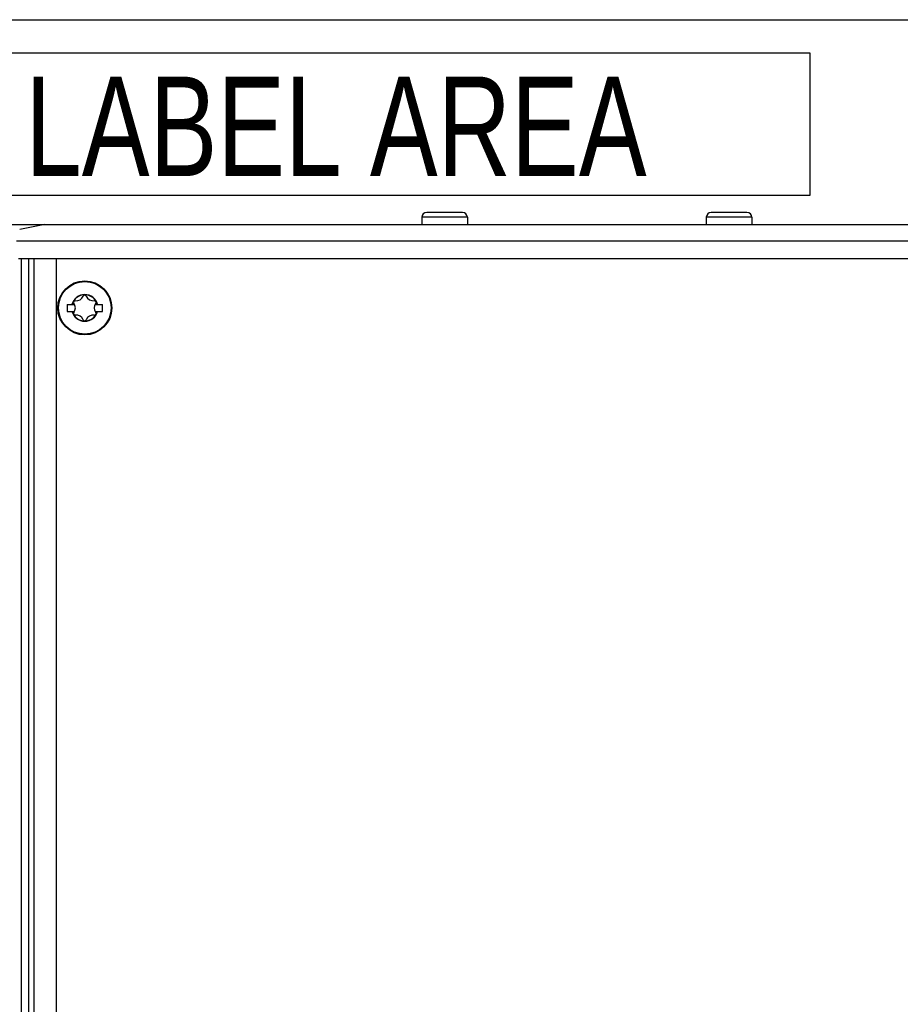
# Model space of a CAD drawing. Extents: x 0 to 594, y 0 to 420.
# Tile 41 of 136: x 84 to 115, y 243 to 278. Entities that reach past the tile are written whole.
import ezdxf

# ---------------------------------------------------------------- set-up
doc = ezdxf.new("R2010")
doc.units = 0
doc.header["$LTSCALE"] = 32.67
doc.layers.get('0').update_dxf_attribs({"linetype": 'CONTINUOUS'})
doc.styles.add('TEXTSTYLE_1', font='txt', dxfattribs={"width": 0.8})

msp = doc.modelspace()

# ---------------------------------------------------------------- linework, layer by layer
at = {"color": 7, "linetype": 'CONTINUOUS'}
for p, q in [((83.091, 277.857), (122.842, 277.857)), ((111.692, 276.682), (83.142, 276.682)), ((111.692, 271.682), (111.692, 276.682)), ((83.142, 271.682), (111.692, 271.682)), ((98.042, 270.907), (98.042, 270.657)), ((99.472, 271.077), (98.212, 271.077)), ((99.642, 270.907), (99.642, 270.657)), ((108.042, 270.907), (108.042, 270.657)), ((109.472, 271.077), (108.212, 271.077)), ((109.642, 270.907), (109.642, 270.657)), ((83.142, 270.657), (126.481, 270.657)), ((84.792, 270.657), (83.904, 270.479)), ((83.858, 269.457), (127.092, 269.457)), ((83.958, 269.457), (83.958, 173.458)), ((85.185, 269.457), (85.185, 173.458)), ((85.572, 267.847), (85.572, 267.597)), ((85.572, 267.847), (85.83, 267.847)), ((86.553, 267.847), (86.812, 267.847)), ((86.812, 267.597), (86.812, 267.847)), ((85.572, 267.597), (85.83, 267.597)), ((86.553, 267.597), (86.812, 267.597))]:
    msp.add_line(p, q, dxfattribs=at)
at = {"color": 9, "linetype": 'CONTINUOUS'}
for p, q in [((99.642, 270.907), (98.042, 270.907)), ((109.642, 270.907), (108.042, 270.907)), ((127.081, 270.067), (83.792, 270.067)), ((84.211, 269.457), (84.211, 173.458)), ((84.406, 269.457), (84.406, 173.458))]:
    msp.add_line(p, q, dxfattribs=at)
at = {"color": 7, "linetype": 'CONTINUOUS'}
msp.add_circle((86.192, 267.722), 0.95, dxfattribs=at)
at = {"color": 9, "linetype": 'CONTINUOUS'}
msp.add_circle((86.192, 267.722), 0.925, dxfattribs=at)
at = {"color": 7, "linetype": 'CONTINUOUS'}
for centre, radius, start, end in [((98.212, 270.907), 0.17, 90, 180), ((99.472, 270.907), 0.17, 0, 90), ((108.212, 270.907), 0.17, 90, 180), ((109.472, 270.907), 0.17, 0, 90), ((86.192, 267.722), 0.46, 15.7678, 164.2322), ((85.893, 268.238), 0.266, 262.322, 337.678), ((86.192, 268.116), 0.056, 22.322, 157.678), ((86.49, 268.238), 0.266, 202.322, 277.678), ((85.85, 267.919), 0.056, 82.322, 217.678), ((85.595, 267.722), 0.266, 322.322, 37.678), ((86.788, 267.722), 0.266, 142.322, 217.678), ((86.533, 267.919), 0.056, 322.322, 97.678), ((86.192, 267.722), 0.46, 195.7678, 344.2322), ((85.85, 267.525), 0.056, 142.322, 277.678), ((85.893, 267.205), 0.266, 22.322, 97.678), ((86.192, 267.328), 0.056, 202.322, 337.678), ((86.49, 267.205), 0.266, 82.322, 157.678), ((86.533, 267.525), 0.056, 262.322, 37.678)]:
    msp.add_arc(centre, radius, start, end, dxfattribs=at)
at = {"color": 9, "linetype": 'CONTINUOUS'}
for radius, start, end in [(0.469, 15.4684, 164.5316), (0.467, 15.5096, 164.4904), (0.469, 195.4684, 344.5316), (0.467, 195.5096, 344.4904)]:
    msp.add_arc((86.192, 267.722), radius, start, end, dxfattribs=at)

# ---------------------------------------------------------------- texts
at = {"color": 5, "linetype": 'CONTINUOUS', "style": 'TEXTSTYLE_1', "width": 0.763333}
msp.add_text('LABEL AREA', height=3.5, dxfattribs=at).set_placement((84.1, 272.357))

doc.saveas('drawing.dxf')
